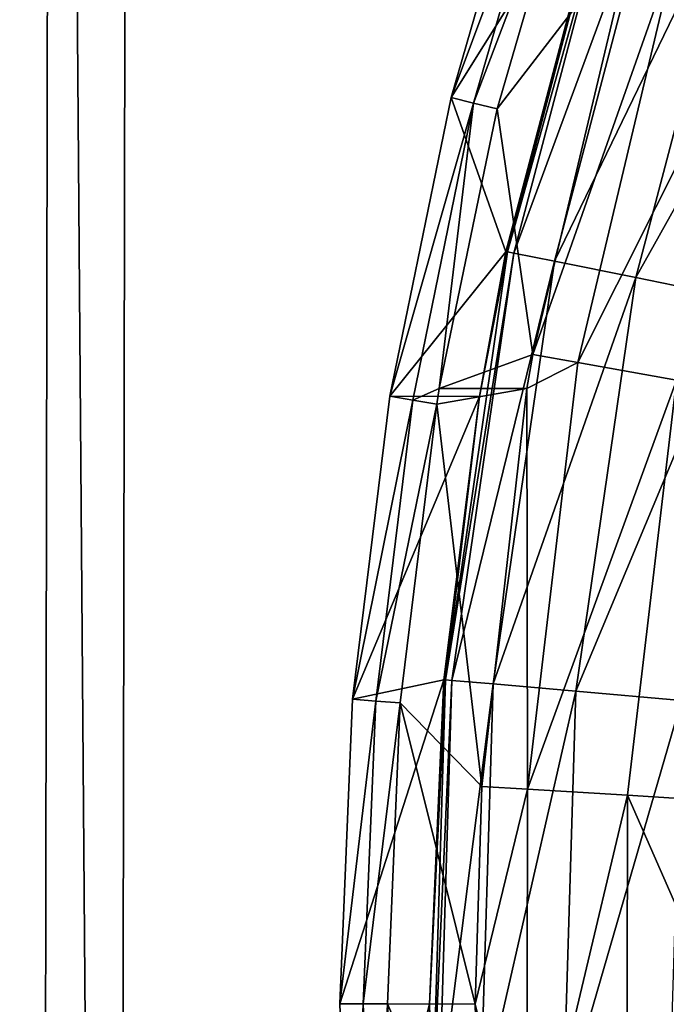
# Model space of a CAD drawing. Header units: millimetres. Extents: x 1 to 191, y -95 to 95.
# Tile 44 of 173: x 23 to 35, y 0 to 17. Entities that reach past the tile are written whole.
import ezdxf

# ---------------------------------------------------------------- set-up
doc = ezdxf.new("R2010")
doc.units = ezdxf.units.MM
doc.header["$LTSCALE"] = 25.4
doc.layers.get('0').update_dxf_attribs({"true_color": 0xff5454})

# ---------------------------------------------------------------- blocks, each defined once
blk = doc.blocks.new('DOWNLIGHT-ES111-9571-9575.STL')
at = {"color": 18, "true_color": 0x080808}
mesh = blk.add_polyface(dxfattribs=at)
corners = [(1.281, 95.294, 8.475), (25.24, 71.253, 8.475), (24.994, -70.747, 8.475), (191.281, 94.966, 8.475), (167.239, 71.008, 8.475), (190.953, -95.034, 8.475), (0.953, -94.705, 8.475), (166.994, -70.992, 8.475)]
mesh.append_faces([[corners[k] for k in face] for face in [(1, 3, 4), (6, 2, 5)]], dxfattribs={"vtx0": -1, "vtx1": -1, "color": 18})
mesh.append_faces([[corners[k] for k in face] for face in [(0, 1, 2), (1, 0, 3), (4, 3, 5), (2, 6, 0), (5, 2, 7), (5, 7, 4)]], dxfattribs={"vtx0": -1, "vtx2": -1, "color": 18})
mesh = blk.add_polyface(dxfattribs=at)
corners = [(0.953, -94.705, 11.715), (2.315, -93.348, 11.715), (1.281, 95.294, 11.715), (190.953, -95.034, 11.715), (189.595, -93.671, 11.715), (189.919, 93.609, 11.715), (2.639, 93.932, 11.715), (191.281, 94.966, 11.715)]
mesh.append_faces([[corners[k] for k in face] for face in [(0, 1, 2), (1, 3, 4), (4, 3, 5), (2, 6, 7), (6, 2, 1), (7, 5, 3)]], dxfattribs={"vtx0": -1, "vtx1": -1, "color": 18})
mesh.append_faces([[corners[k] for k in face] for face in [(1, 0, 3), (7, 6, 5)]], dxfattribs={"vtx0": -1, "vtx2": -1, "color": 18})
mesh = blk.add_polyface(dxfattribs=at)
corners = [(2.315, -93.348, 9.475), (19.325, -76.397, 9.475), (2.639, 93.932, 9.475), (189.595, -93.671, 9.475), (172.644, -76.662, 9.475), (172.909, 76.658, 9.475), (19.589, 76.923, 9.475), (189.919, 93.609, 9.475)]
mesh.append_faces([[corners[k] for k in face] for face in [(0, 1, 2), (1, 3, 4), (4, 3, 5), (2, 6, 7), (6, 2, 1), (7, 5, 3)]], dxfattribs={"vtx0": -1, "vtx1": -1, "color": 18})
mesh.append_faces([[corners[k] for k in face] for face in [(1, 0, 3), (7, 6, 5)]], dxfattribs={"vtx0": -1, "vtx2": -1, "color": 18})
mesh = blk.add_polyface(dxfattribs=at)
corners = [(19.325, -76.397, 23.975), (20.687, -75.039, 23.975), (19.589, 76.923, 23.975), (172.644, -76.662, 23.975), (171.287, -75.3, 23.975), (171.547, 75.3, 23.975), (20.947, 75.56, 23.975), (172.909, 76.658, 23.975)]
mesh.append_faces([[corners[k] for k in face] for face in [(0, 1, 2), (1, 3, 4), (4, 3, 5), (2, 6, 7), (6, 2, 1), (7, 5, 3)]], dxfattribs={"vtx0": -1, "vtx1": -1, "color": 18})
mesh.append_faces([[corners[k] for k in face] for face in [(1, 0, 3), (7, 6, 5)]], dxfattribs={"vtx0": -1, "vtx2": -1, "color": 18})
mesh = blk.add_polyface(dxfattribs=at)
corners = [(171.486, -75.5, 95.255), (20.747, 75.761, 95.255), (20.487, -75.239, 95.255), (171.747, 75.5, 95.255)]
mesh.append_faces([[corners[k] for k in face] for face in [(0, 1, 2), (1, 0, 3)]], dxfattribs={"vtx0": -1, "color": 18})
mesh = blk.add_polyface(dxfattribs=at)
corners = [(20.747, 75.761, 10.255), (21.646, 74.859, 10.255), (21.388, -74.341, 10.255), (171.747, 75.5, 10.255), (170.846, 74.601, 10.255), (171.486, -75.5, 10.255), (20.487, -75.239, 10.255), (170.588, -74.598, 10.255)]
mesh.append_faces([[corners[k] for k in face] for face in [(1, 3, 4), (6, 2, 5)]], dxfattribs={"vtx0": -1, "vtx1": -1, "color": 18})
mesh.append_faces([[corners[k] for k in face] for face in [(0, 1, 2), (1, 0, 3), (4, 3, 5), (2, 6, 0), (5, 2, 7), (5, 7, 4)]], dxfattribs={"vtx0": -1, "vtx2": -1, "color": 18})
mesh = blk.add_polyface(dxfattribs=at)
corners = [(20.687, -75.039, 9.475), (23.632, -72.104, 9.475), (20.947, 75.56, 9.475), (171.287, -75.3, 9.475), (168.352, -72.354, 9.475), (168.602, 72.365, 9.475), (23.882, 72.615, 9.475), (171.547, 75.3, 9.475)]
mesh.append_faces([[corners[k] for k in face] for face in [(0, 1, 2), (1, 3, 4), (4, 3, 5), (2, 6, 7), (6, 2, 1), (7, 5, 3)]], dxfattribs={"vtx0": -1, "vtx1": -1, "color": 18})
mesh.append_faces([[corners[k] for k in face] for face in [(1, 0, 3), (7, 6, 5)]], dxfattribs={"vtx0": -1, "vtx2": -1, "color": 18})
mesh = blk.add_polyface(dxfattribs=at)
corners = [(21.646, 74.859, 94.355), (170.588, -74.598, 94.355), (21.388, -74.341, 94.355), (170.846, 74.601, 94.355)]
mesh.append_faces([[corners[k] for k in face] for face in [(0, 1, 2), (1, 0, 3)]], dxfattribs={"vtx0": -1, "color": 18})
mesh = blk.add_polyface(dxfattribs=at)
corners = [(23.632, -72.104, 11.715), (24.994, -70.747, 11.715), (23.882, 72.615, 11.715), (168.352, -72.354, 11.715), (166.994, -70.992, 11.715), (167.239, 71.008, 11.715), (25.24, 71.253, 11.715), (168.602, 72.365, 11.715)]
mesh.append_faces([[corners[k] for k in face] for face in [(0, 1, 2), (1, 3, 4), (4, 3, 5), (2, 6, 7), (6, 2, 1), (7, 5, 3)]], dxfattribs={"vtx0": -1, "vtx1": -1, "color": 18})
mesh.append_faces([[corners[k] for k in face] for face in [(1, 0, 3), (7, 6, 5)]], dxfattribs={"vtx0": -1, "vtx2": -1, "color": 18})
mesh = blk.add_polyface(dxfattribs=at)
corners = [(23.882, 72.615, 11.715), (23.632, -72.104, 9.475), (23.632, -72.104, 11.715), (23.882, 72.615, 9.475)]
mesh.append_faces([[corners[k] for k in face] for face in [(0, 1, 2), (1, 0, 3)]], dxfattribs={"vtx0": -1, "color": 18})
mesh = blk.add_polyface(dxfattribs=at)
corners = [(25.24, 71.253, 8.475), (24.994, -70.747, 11.715), (24.994, -70.747, 8.475), (25.24, 71.253, 11.715)]
mesh.append_faces([[corners[k] for k in face] for face in [(0, 1, 2), (1, 0, 3)]], dxfattribs={"vtx0": -1, "color": 18})
blk = doc.blocks.new('DOWNLIGHT-II-9570.STL#2')
at = {"color": 18, "true_color": 0x080808}
mesh = blk.add_polyface(dxfattribs=at)
corners = [(115.191, 46.831, 1.824), (121.698, 43.195, 1.383), (114.607, 45.061, 1.578), (122.074, 45.019, 1.634)]
mesh.append_faces([[corners[k] for k in face] for face in [(0, 1, 2), (1, 0, 3)]], dxfattribs={"vtx0": -1, "color": 18})
mesh = blk.add_polyface(dxfattribs=at)
corners = [(123.19, 42.18, 2.231), (116.359, 45.608, 2.451), (115.853, 43.923, 2.413), (123.498, 43.912, 2.273)]
mesh.append_faces([[corners[k] for k in face] for face in [(0, 1, 2), (1, 0, 3)]], dxfattribs={"vtx0": -1, "color": 18})
mesh = blk.add_polyface(dxfattribs=at)
corners = [(114.607, 45.061, 1.578), (121.411, 41.768, 1.521), (114.162, 43.676, 1.721), (121.698, 43.195, 1.383)]
mesh.append_faces([[corners[k] for k in face] for face in [(0, 1, 2), (1, 0, 3)]], dxfattribs={"vtx0": -1, "color": 18})
mesh = blk.add_polyface(dxfattribs=at)
corners = [(122.074, 45.019, 1.634), (128.957, 42.144, 1.273), (121.698, 43.195, 1.383), (129.121, 43.999, 1.528)]
mesh.append_faces([[corners[k] for k in face] for face in [(0, 1, 2), (1, 0, 3)]], dxfattribs={"vtx0": -1, "color": 18})
mesh = blk.add_polyface(dxfattribs=at)
corners = [(130.892, 44.773, 2.733), (123.498, 43.912, 2.273), (130.786, 43.052, 2.184)]
mesh.append_faces([[corners[k] for k in face] for face in [(0, 1, 2)]], dxfattribs={"color": 18})
mesh = blk.add_polyface(dxfattribs=at)
corners = [(134.459, 44.664, 2.722), (130.892, 44.773, 2.733), (130.786, 43.052, 2.184)]
mesh.append_faces([[corners[k] for k in face] for face in [(0, 1, 2)]], dxfattribs={"color": 18})
mesh = blk.add_polyface(dxfattribs=at)
corners = [(138.125, 43.04, 2.184), (134.459, 44.664, 2.722), (130.786, 43.052, 2.184)]
mesh.append_faces([[corners[k] for k in face] for face in [(0, 1, 2)]], dxfattribs={"color": 18})
mesh = blk.add_polyface(dxfattribs=at)
corners = [(123.053, 41.39, 2.365), (115.853, 43.923, 2.413), (115.627, 43.154, 2.55), (123.19, 42.18, 2.231)]
mesh.append_faces([[corners[k] for k in face] for face in [(0, 1, 2), (1, 0, 3)]], dxfattribs={"vtx0": -1, "color": 18})
mesh = blk.add_polyface(dxfattribs=at)
corners = [(130.681, 41.296, 2.139), (123.498, 43.912, 2.273), (123.19, 42.18, 2.231), (130.786, 43.052, 2.184)]
mesh.append_faces([[corners[k] for k in face] for face in [(0, 1, 2), (1, 0, 3)]], dxfattribs={"vtx0": -1, "color": 18})
mesh = blk.add_polyface(dxfattribs=at)
corners = [(129.121, 43.999, 1.528), (136.288, 41.923, 1.251), (128.957, 42.144, 1.273), (136.238, 43.784, 1.506)]
mesh.append_faces([[corners[k] for k in face] for face in [(0, 1, 2), (1, 0, 3)]], dxfattribs={"vtx0": -1, "color": 18})
mesh = blk.add_polyface(dxfattribs=at)
corners = [(114.162, 43.676, 1.721), (121.272, 41.058, 1.773), (113.946, 42.986, 1.975), (121.411, 41.768, 1.521)]
mesh.append_faces([[corners[k] for k in face] for face in [(0, 1, 2), (1, 0, 3)]], dxfattribs={"vtx0": -1, "color": 18})
mesh = blk.add_polyface(dxfattribs=at)
corners = [(113.665, 42.237, 17.197), (118.741, 40.766, 17.043), (115.627, 43.154, 2.55)]
mesh.append_faces([[corners[k] for k in face] for face in [(0, 1, 2)]], dxfattribs={"color": 18})
mesh = blk.add_polyface(dxfattribs=at)
corners = [(118.741, 40.766, 17.043), (123.053, 41.39, 2.365), (115.627, 43.154, 2.55)]
mesh.append_faces([[corners[k] for k in face] for face in [(0, 1, 2)]], dxfattribs={"color": 18})
mesh = blk.add_polyface(dxfattribs=at)
corners = [(121.698, 43.195, 1.383), (128.831, 40.694, 1.409), (121.411, 41.768, 1.521), (128.957, 42.144, 1.273)]
mesh.append_faces([[corners[k] for k in face] for face in [(0, 1, 2), (1, 0, 3)]], dxfattribs={"vtx0": -1, "color": 18})
mesh = blk.add_polyface(dxfattribs=at)
corners = [(138.224, 41.283, 2.139), (130.786, 43.052, 2.184), (130.681, 41.296, 2.139), (138.125, 43.04, 2.184)]
mesh.append_faces([[corners[k] for k in face] for face in [(0, 1, 2), (1, 0, 3)]], dxfattribs={"vtx0": -1, "color": 18})
mesh = blk.add_polyface(dxfattribs=at)
corners = [(121.248, 40.918, 1.976), (113.914, 42.876, 2.095), (121.251, 40.944, 1.892), (113.909, 42.85, 2.179)]
mesh.append_faces([[corners[k] for k in face] for face in [(0, 1, 2), (1, 0, 3)]], dxfattribs={"vtx0": -1, "color": 18})
mesh = blk.add_polyface(dxfattribs=at)
corners = [(121.251, 40.944, 1.892), (113.946, 42.986, 1.975), (121.272, 41.058, 1.773), (113.914, 42.876, 2.095)]
mesh.append_faces([[corners[k] for k in face] for face in [(0, 1, 2), (1, 0, 3)]], dxfattribs={"vtx0": -1, "color": 18})
mesh = blk.add_polyface(dxfattribs=at)
corners = [(113.398, 41.445, 17.114), (113.909, 42.85, 2.179), (118.538, 39.955, 16.958)]
mesh.append_faces([[corners[k] for k in face] for face in [(0, 1, 2)]], dxfattribs={"color": 18})
mesh = blk.add_polyface(dxfattribs=at)
corners = [(118.538, 39.955, 16.958), (113.909, 42.85, 2.179), (121.248, 40.918, 1.976)]
mesh.append_faces([[corners[k] for k in face] for face in [(0, 1, 2)]], dxfattribs={"color": 18})
mesh = blk.add_polyface(dxfattribs=at)
corners = [(118.639, 40.35, 17.094), (113.665, 42.237, 17.197), (113.531, 41.831, 17.249), (118.741, 40.766, 17.043)]
mesh.append_faces([[corners[k] for k in face] for face in [(0, 1, 2), (1, 0, 3)]], dxfattribs={"vtx0": -1, "color": 18})
mesh = blk.add_polyface(dxfattribs=at)
corners = [(123.647, 41.287, 2.355), (123.19, 42.18, 2.231), (123.053, 41.39, 2.365)]
mesh.append_faces([[corners[k] for k in face] for face in [(0, 1, 2)]], dxfattribs={"color": 18})
mesh = blk.add_polyface(dxfattribs=at)
corners = [(130.681, 41.296, 2.139), (123.19, 42.18, 2.231), (123.647, 41.287, 2.355)]
mesh.append_faces([[corners[k] for k in face] for face in [(0, 1, 2)]], dxfattribs={"color": 18})
mesh = blk.add_polyface(dxfattribs=at)
corners = [(128.957, 42.144, 1.273), (136.327, 40.468, 1.386), (128.831, 40.694, 1.409), (136.288, 41.923, 1.251)]
mesh.append_faces([[corners[k] for k in face] for face in [(0, 1, 2), (1, 0, 3)]], dxfattribs={"vtx0": -1, "color": 18})
mesh = blk.add_polyface(dxfattribs=at)
corners = [(118.538, 39.955, 16.958), (113.531, 41.831, 17.249), (113.398, 41.445, 17.114), (118.639, 40.35, 17.094)]
mesh.append_faces([[corners[k] for k in face] for face in [(0, 1, 2), (1, 0, 3)]], dxfattribs={"vtx0": -1, "color": 18})
mesh = blk.add_polyface(dxfattribs=at)
corners = [(121.411, 41.768, 1.521), (128.771, 39.972, 1.66), (121.272, 41.058, 1.773), (128.831, 40.694, 1.409)]
mesh.append_faces([[corners[k] for k in face] for face in [(0, 1, 2), (1, 0, 3)]], dxfattribs={"vtx0": -1, "color": 18})
mesh = blk.add_polyface(dxfattribs=at)
corners = [(118.741, 40.766, 17.043), (123.644, 39.75, 16.937), (123.053, 41.39, 2.365)]
mesh.append_faces([[corners[k] for k in face] for face in [(0, 1, 2)]], dxfattribs={"color": 18})
mesh = blk.add_polyface(dxfattribs=at)
corners = [(123.644, 39.75, 16.937), (123.647, 41.287, 2.355), (123.053, 41.39, 2.365)]
mesh.append_faces([[corners[k] for k in face] for face in [(0, 1, 2)]], dxfattribs={"color": 18})
mesh = blk.add_polyface(dxfattribs=at)
corners = [(123.644, 39.75, 16.937), (123.919, 39.705, 16.932), (123.647, 41.287, 2.355)]
mesh.append_faces([[corners[k] for k in face] for face in [(0, 1, 2)]], dxfattribs={"color": 18})
mesh = blk.add_polyface(dxfattribs=at)
corners = [(130.681, 41.296, 2.139), (123.647, 41.287, 2.355), (130.634, 40.495, 2.272)]
mesh.append_faces([[corners[k] for k in face] for face in [(0, 1, 2)]], dxfattribs={"color": 18})
mesh = blk.add_polyface(dxfattribs=at)
corners = [(123.919, 39.705, 16.932), (130.634, 40.495, 2.272), (123.647, 41.287, 2.355)]
mesh.append_faces([[corners[k] for k in face] for face in [(0, 1, 2)]], dxfattribs={"color": 18})
mesh = blk.add_polyface(dxfattribs=at)
corners = [(134.451, 40.378, 2.261), (130.681, 41.296, 2.139), (130.634, 40.495, 2.272)]
mesh.append_faces([[corners[k] for k in face] for face in [(0, 1, 2)]], dxfattribs={"color": 18})
mesh = blk.add_polyface(dxfattribs=at)
corners = [(138.224, 41.283, 2.139), (130.681, 41.296, 2.139), (134.451, 40.378, 2.261)]
mesh.append_faces([[corners[k] for k in face] for face in [(0, 1, 2)]], dxfattribs={"color": 18})
mesh = blk.add_polyface(dxfattribs=at)
corners = [(138.269, 40.482, 2.272), (138.224, 41.283, 2.139), (134.451, 40.378, 2.261)]
mesh.append_faces([[corners[k] for k in face] for face in [(0, 1, 2)]], dxfattribs={"color": 18})
mesh = blk.add_polyface(dxfattribs=at)
corners = [(128.762, 39.857, 1.779), (121.272, 41.058, 1.773), (128.771, 39.972, 1.66), (121.251, 40.944, 1.892)]
mesh.append_faces([[corners[k] for k in face] for face in [(0, 1, 2), (1, 0, 3)]], dxfattribs={"vtx0": -1, "color": 18})
mesh = blk.add_polyface(dxfattribs=at)
corners = [(118.538, 39.955, 16.958), (121.248, 40.918, 1.976), (123.783, 38.881, 16.845)]
mesh.append_faces([[corners[k] for k in face] for face in [(0, 1, 2)]], dxfattribs={"color": 18})
mesh = blk.add_polyface(dxfattribs=at)
corners = [(121.248, 40.918, 1.976), (121.251, 40.944, 1.892), (123.785, 40.453, 1.928)]
mesh.append_faces([[corners[k] for k in face] for face in [(0, 1, 2)]], dxfattribs={"color": 18})
mesh = blk.add_polyface(dxfattribs=at)
corners = [(123.783, 38.881, 16.845), (121.248, 40.918, 1.976), (123.785, 40.453, 1.928)]
mesh.append_faces([[corners[k] for k in face] for face in [(0, 1, 2)]], dxfattribs={"color": 18})
mesh = blk.add_polyface(dxfattribs=at)
corners = [(128.762, 39.857, 1.779), (123.785, 40.453, 1.928), (121.251, 40.944, 1.892)]
mesh.append_faces([[corners[k] for k in face] for face in [(0, 1, 2)]], dxfattribs={"color": 18})
mesh = blk.add_polyface(dxfattribs=at)
corners = [(123.644, 39.75, 16.937), (118.741, 40.766, 17.043), (118.639, 40.35, 17.094)]
mesh.append_faces([[corners[k] for k in face] for face in [(0, 1, 2)]], dxfattribs={"color": 18})
mesh = blk.add_polyface(dxfattribs=at)
corners = [(128.831, 40.694, 1.409), (136.345, 39.744, 1.637), (128.771, 39.972, 1.66), (136.327, 40.468, 1.386)]
mesh.append_faces([[corners[k] for k in face] for face in [(0, 1, 2), (1, 0, 3)]], dxfattribs={"vtx0": -1, "color": 18})
mesh = blk.add_polyface(dxfattribs=at)
corners = [(123.783, 38.881, 16.845), (123.785, 40.453, 1.928), (129.097, 38.23, 16.778)]
mesh.append_faces([[corners[k] for k in face] for face in [(0, 1, 2)]], dxfattribs={"color": 18})
mesh = blk.add_polyface(dxfattribs=at)
corners = [(129.097, 38.23, 16.778), (123.785, 40.453, 1.928), (128.76, 39.831, 1.863)]
mesh.append_faces([[corners[k] for k in face] for face in [(0, 1, 2)]], dxfattribs={"color": 18})
mesh = blk.add_polyface(dxfattribs=at)
corners = [(123.785, 40.453, 1.928), (128.762, 39.857, 1.779), (128.76, 39.831, 1.863)]
mesh.append_faces([[corners[k] for k in face] for face in [(0, 1, 2)]], dxfattribs={"color": 18})
mesh = blk.add_polyface(dxfattribs=at)
corners = [(123.919, 39.705, 16.932), (129.166, 39.062, 16.865), (130.634, 40.495, 2.272)]
mesh.append_faces([[corners[k] for k in face] for face in [(0, 1, 2)]], dxfattribs={"color": 18})
mesh = blk.add_polyface(dxfattribs=at)
corners = [(129.166, 39.062, 16.865), (134.451, 40.378, 2.261), (130.634, 40.495, 2.272)]
mesh.append_faces([[corners[k] for k in face] for face in [(0, 1, 2)]], dxfattribs={"color": 18})
mesh = blk.add_polyface(dxfattribs=at)
corners = [(134.448, 38.841, 16.843), (138.269, 40.482, 2.272), (134.451, 40.378, 2.261)]
mesh.append_faces([[corners[k] for k in face] for face in [(0, 1, 2)]], dxfattribs={"color": 18})
mesh = blk.add_polyface(dxfattribs=at)
corners = [(139.731, 39.044, 16.865), (138.269, 40.482, 2.272), (134.448, 38.841, 16.843)]
mesh.append_faces([[corners[k] for k in face] for face in [(0, 1, 2)]], dxfattribs={"color": 18})
mesh = blk.add_polyface(dxfattribs=at)
corners = [(123.783, 38.881, 16.845), (118.639, 40.35, 17.094), (118.538, 39.955, 16.958), (123.851, 39.283, 16.983)]
mesh.append_faces([[corners[k] for k in face] for face in [(0, 1, 2), (1, 0, 3)]], dxfattribs={"vtx0": -1, "color": 18})
mesh = blk.add_polyface(dxfattribs=at)
corners = [(123.851, 39.283, 16.983), (123.644, 39.75, 16.937), (118.639, 40.35, 17.094)]
mesh.append_faces([[corners[k] for k in face] for face in [(0, 1, 2)]], dxfattribs={"color": 18})
mesh = blk.add_polyface(dxfattribs=at)
corners = [(129.166, 39.062, 16.865), (134.448, 38.841, 16.843), (134.451, 40.378, 2.261)]
mesh.append_faces([[corners[k] for k in face] for face in [(0, 1, 2)]], dxfattribs={"color": 18})
mesh = blk.add_polyface(dxfattribs=at)
corners = [(136.348, 39.629, 1.756), (128.771, 39.972, 1.66), (136.345, 39.744, 1.637), (128.762, 39.857, 1.779)]
mesh.append_faces([[corners[k] for k in face] for face in [(0, 1, 2), (1, 0, 3)]], dxfattribs={"vtx0": -1, "color": 18})
mesh = blk.add_polyface(dxfattribs=at)
corners = [(123.919, 39.705, 16.932), (123.644, 39.75, 16.937), (123.851, 39.283, 16.983)]
mesh.append_faces([[corners[k] for k in face] for face in [(0, 1, 2)]], dxfattribs={"color": 18})
mesh = blk.add_polyface(dxfattribs=at)
corners = [(128.76, 39.831, 1.863), (128.762, 39.857, 1.779), (134.45, 39.578, 1.838)]
mesh.append_faces([[corners[k] for k in face] for face in [(0, 1, 2)]], dxfattribs={"color": 18})
mesh = blk.add_polyface(dxfattribs=at)
corners = [(129.097, 38.23, 16.778), (128.76, 39.831, 1.863), (134.447, 38.006, 16.755)]
mesh.append_faces([[corners[k] for k in face] for face in [(0, 1, 2)]], dxfattribs={"color": 18})
mesh = blk.add_polyface(dxfattribs=at)
corners = [(134.447, 38.006, 16.755), (128.76, 39.831, 1.863), (134.45, 39.578, 1.838)]
mesh.append_faces([[corners[k] for k in face] for face in [(0, 1, 2)]], dxfattribs={"color": 18})
mesh = blk.add_polyface(dxfattribs=at)
corners = [(136.348, 39.629, 1.756), (134.45, 39.578, 1.838), (128.762, 39.857, 1.779)]
mesh.append_faces([[corners[k] for k in face] for face in [(0, 1, 2)]], dxfattribs={"color": 18})
mesh = blk.add_polyface(dxfattribs=at)
corners = [(129.132, 38.636, 16.915), (123.919, 39.705, 16.932), (123.851, 39.283, 16.983), (129.166, 39.062, 16.865)]
mesh.append_faces([[corners[k] for k in face] for face in [(0, 1, 2), (1, 0, 3)]], dxfattribs={"vtx0": -1, "color": 18})
mesh = blk.add_polyface(dxfattribs=at)
corners = [(139.798, 38.211, 16.778), (134.447, 38.006, 16.755), (134.45, 39.578, 1.838)]
mesh.append_faces([[corners[k] for k in face] for face in [(0, 1, 2)]], dxfattribs={"color": 18})
mesh = blk.add_polyface(dxfattribs=at)
corners = [(136.348, 39.602, 1.84), (134.45, 39.578, 1.838), (136.348, 39.629, 1.756)]
mesh.append_faces([[corners[k] for k in face] for face in [(0, 1, 2)]], dxfattribs={"color": 18})
mesh = blk.add_polyface(dxfattribs=at)
corners = [(139.798, 38.211, 16.778), (134.45, 39.578, 1.838), (136.348, 39.602, 1.84)]
mesh.append_faces([[corners[k] for k in face] for face in [(0, 1, 2)]], dxfattribs={"color": 18})
mesh = blk.add_polyface(dxfattribs=at)
corners = [(129.097, 38.23, 16.778), (123.851, 39.283, 16.983), (123.783, 38.881, 16.845), (129.132, 38.636, 16.915)]
mesh.append_faces([[corners[k] for k in face] for face in [(0, 1, 2), (1, 0, 3)]], dxfattribs={"vtx0": -1, "color": 18})
mesh = blk.add_polyface(dxfattribs=at)
corners = [(134.448, 38.414, 16.893), (129.166, 39.062, 16.865), (129.132, 38.636, 16.915), (134.448, 38.841, 16.843)]
mesh.append_faces([[corners[k] for k in face] for face in [(0, 1, 2), (1, 0, 3)]], dxfattribs={"vtx0": -1, "color": 18})
mesh = blk.add_polyface(dxfattribs=at)
corners = [(139.765, 38.618, 16.915), (134.448, 38.841, 16.843), (134.448, 38.414, 16.893), (139.731, 39.044, 16.865)]
mesh.append_faces([[corners[k] for k in face] for face in [(0, 1, 2), (1, 0, 3)]], dxfattribs={"vtx0": -1, "color": 18})
mesh = blk.add_polyface(dxfattribs=at)
corners = [(134.447, 38.006, 16.755), (129.132, 38.636, 16.915), (129.097, 38.23, 16.778), (134.448, 38.414, 16.893)]
mesh.append_faces([[corners[k] for k in face] for face in [(0, 1, 2), (1, 0, 3)]], dxfattribs={"vtx0": -1, "color": 18})
mesh = blk.add_polyface(dxfattribs=at)
corners = [(139.798, 38.211, 16.778), (134.448, 38.414, 16.893), (134.447, 38.006, 16.755), (139.765, 38.618, 16.915)]
mesh.append_faces([[corners[k] for k in face] for face in [(0, 1, 2), (1, 0, 3)]], dxfattribs={"vtx0": -1, "color": 18})
blk = doc.blocks.new('Grupuj#3')
at = {"color": 0}
blk.add_blockref('DOWNLIGHT-II-9570.STL#2', (-36.403, -2.054, -1.251), dxfattribs=at)
blk = doc.blocks.new('Grupuj#1')
at = {"color": 0}
blk.add_blockref('DOWNLIGHT-ES111-9571-9575.STL', (-0.953, 95.034, -1.251), dxfattribs=at)
at = {"color": 0, "rotation": 270}
blk.add_blockref('Grupuj#3', (-7.989, 192.813), dxfattribs=at)

msp = doc.modelspace()

# ---------------------------------------------------------------- block references
at = {"color": 0}
msp.add_blockref('Grupuj#1', (0.953, -95.034, 1.251), dxfattribs=at)

doc.saveas('drawing.dxf')
